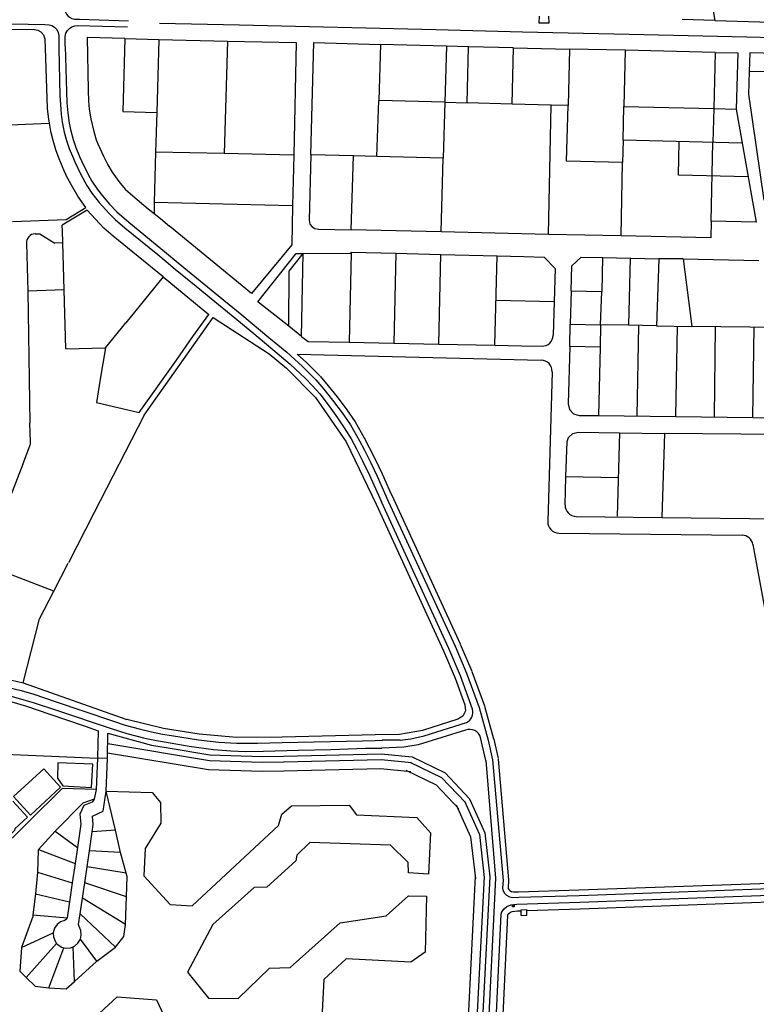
# Model space of a CAD drawing. Header units: metres. Extents: x 19327 to 24000, y 12000 to 18751.
# Tile 12 of 41: x 20870 to 21526, y 16552 to 17429. Entities that reach past the tile are written whole.
import ezdxf

# ---------------------------------------------------------------- set-up
doc = ezdxf.new("R2010")
doc.units = ezdxf.units.M
for name, color, linetype in [('Keyplan-sh1$0$10-WEG', 254, 'CONTINUOUS'), ('Keyplan-sh1$0$2', 254, 'CONTINUOUS'), ('Keyplan-sh1$0$20-KAVEL', 254, 'CONTINUOUS')]:
    doc.layers.add(name, color=color, linetype=linetype)

msp = doc.modelspace()

# ---------------------------------------------------------------- linework, layer by layer
at = {"layer": 'Keyplan-sh1$0$10-WEG'}
for p, q in [((20862.56, 17425.41), (20892.28, 17424.72)), ((20910.42, 17405.48), (20911.83, 17354.92)), ((20883.44, 17238.36), (20887.72, 17238.5)), ((21294.97, 17218.82), (21318.99, 17218.2)), ((21318.99, 17218.2), (21336.95, 17217.73)), ((21336.95, 17217.73), (21346.69, 17207.44)), ((21346.69, 17207.44), (21344.98, 17148.06)), ((20909.27, 17188.51), (20877.12, 17187.44)), ((20877.12, 17187.44), (20878.9, 17069.67)), ((21345.84, 17177.75), (21293.93, 17179.11)), ((20980.54, 17076.87), (21042.2, 17163.74)), ((21042.2, 17163.74), (21092.11, 17131.66)), ((21419.77, 17076.13), (21421.34, 17156.85)), ((21454.17, 17075.73), (21455.84, 17156.16)), ((21488.57, 17075.34), (21489.49, 17155.65)), ((21522.97, 17074.94), (21523.9, 17155.25)), ((21292.89, 17139.17), (21316.7, 17138.71)), ((21316.7, 17138.71), (21334.79, 17138.35)), ((21092.11, 17131.66), (21107.32, 17118.71)), ((21116.94, 17131.24), (21334.3, 17125.91)), ((21107.32, 17118.71), (21133.14, 17092.67)), ((21344.05, 17115.63), (21340.21, 16982.21)), ((21133.14, 17092.67), (21160.7, 17053.24)), ((20980.54, 17076.87), (20935.8, 16989.64)), ((21385.37, 17076.53), (21557.37, 17074.54)), ((20879.53, 17053.49), (20878.9, 17069.67)), ((20872.57, 17033.02), (20879.03, 17050.39)), ((21160.7, 17053.24), (21187.46, 16997.54)), ((20872.64, 17033.19), (20857.93, 16995.57)), ((21187.46, 16997.54), (21247.33, 16867.02)), ((21251.93, 16868.98), (21192.01, 16999.63)), ((21198.09, 17000.28), (21257.56, 16871.07)), ((21202.63, 17002.37), (21262.1, 16873.16)), ((20935.8, 16989.64), (20913.24, 16945.31)), ((21350.1, 16971.93), (21513.21, 16970.04)), ((21522.93, 16961.84), (21575.62, 16673.01)), ((20900.08, 16920.27), (20912.99, 16945.15)), ((21262.16, 16873.03), (21272.43, 16848.99)), ((21247.33, 16867.02), (21257.73, 16842.67)), ((21262.33, 16844.63), (21251.93, 16868.98)), ((21257.56, 16871.07), (21267.83, 16847.03)), ((21267.83, 16847.03), (21279.08, 16816.44)), ((21272.52, 16848.76), (21283.77, 16818.17)), ((20872.89, 16838.47), (20965.25, 16805.73)), ((21257.73, 16842.67), (21266.39, 16819)), ((21273.19, 16814.99), (21262.33, 16844.63)), ((21266.39, 16819), (21266.83, 16813.7)), ((21266.83, 16813.7), (21264.48, 16808.92)), ((21279.08, 16816.44), (21287.15, 16787.33)), ((21283.9, 16817.78), (21291.97, 16788.67)), ((20998, 16797.85), (20965.25, 16805.73)), ((21260.01, 16806.03), (21228.47, 16796.09)), ((21229.97, 16791.32), (21267.68, 16803.2)), ((21264.48, 16808.92), (21260.01, 16806.03)), ((21029.64, 16792.85), (20998, 16797.85)), ((21062.99, 16789.74), (21029.64, 16792.85)), ((21208.06, 16792.5), (21186.49, 16792.13)), ((21228.47, 16796.09), (21208.06, 16792.5)), ((21266.96, 16796.33), (21224.85, 16783.41)), ((21103.59, 16790.28), (21062.99, 16789.74)), ((21174.98, 16791.95), (21103.59, 16790.28)), ((21186.49, 16792.13), (21174.98, 16791.95)), ((21186.56, 16787.13), (21192.55, 16787.4)), ((21208.59, 16787.53), (21192.55, 16787.4)), ((21208.59, 16787.53), (21218.23, 16788.56)), ((21218.23, 16788.56), (21229.97, 16791.32)), ((21284.91, 16769.46), (21280.3, 16789.75)), ((21287.15, 16787.33), (21291.03, 16770.08)), ((21292.03, 16788.43), (21295.91, 16771.18)), ((21186.64, 16780.39), (21192.49, 16780.25)), ((21211.88, 16781.09), (21192.49, 16780.25)), ((21224.85, 16783.41), (21211.88, 16781.09)), ((21284.91, 16769.46), (21293.58, 16664.5)), ((21291.03, 16770.08), (21300.33, 16662.62)), ((21296.01, 16770.51), (21305.31, 16663.05)), ((21305.31, 16663.05), (21305.32, 16662.37)), ((21367.95, 16654.27), (21566.13, 16661.22)), ((21368.12, 16649.27), (21481.49, 16653.25)), ((21481.49, 16653.25), (21586.01, 16657.18)), ((21312.71, 16641.33), (21368.78, 16643.29)), ((21368.78, 16643.29), (21480.95, 16647.38)), ((21480.95, 16647.38), (21586.55, 16651.2)), ((21481.16, 16641.38), (21586.77, 16645.2)), ((21298.58, 16632.42), (21299.12, 16634.7)), ((21299.12, 16634.7), (21301.19, 16637.31)), ((21301.19, 16637.31), (21303.8, 16639.48)), ((21303.8, 16639.48), (21307.16, 16640.79)), ((21307.16, 16640.79), (21312.71, 16641.33)), ((21369, 16637.29), (21481.17, 16641.38)), ((20881.63, 16631.96), (20881.58, 16630.49)), ((21293.18, 16517.49), (21298.58, 16632.42))]:
    msp.add_line(p, q, dxfattribs=at)
for points in [[(20909.34, 17451.68), (20909.8, 17438.85), (20910.34, 17436.38), (20911.5, 17433.99), (20912.65, 17432.52), (20914.04, 17431.21), (20916.28, 17430.05), (20918.6, 17429.51), (20923.08, 17429.43), (20966.61, 17428.03)], [(20892.28, 17424.72), (20896.06, 17424.48), (20898.3, 17423.79), (20900.84, 17422.4), (20902.85, 17420.31), (20904.09, 17417.76), (20904.7, 17415.06), (20904.78, 17403.55)], [(20910.42, 17405.48), (20910.34, 17414.21), (20910.96, 17417.15), (20912.27, 17419.39), (20914.04, 17421.32), (20916.28, 17422.78), (20918.98, 17423.56), (20921.38, 17423.94), (20965.91, 17422.85)], [(20904.78, 17403.55), (20905.57, 17361.26), (20906.04, 17353.61)], [(20906.04, 17353.61), (20906.79, 17344.99), (20907.71, 17337.88), (20909.49, 17329.07), (20911.42, 17321.66), (20913.89, 17314.4), (20917.59, 17305.36), (20918.83, 17302.58)], [(20911.83, 17354.92), (20912.58, 17346.07), (20913.81, 17336.95), (20915.2, 17330.15), (20917.44, 17322.43), (20919.83, 17315.32), (20923.07, 17307.37), (20925.16, 17302.73)], [(20918.83, 17302.58), (20924.05, 17291.7), (20929.68, 17281.42), (20934, 17274.7), (20940.56, 17266.43), (20949.36, 17256.62)], [(20925.16, 17302.73), (20930.45, 17291.77), (20934.16, 17285.44), (20939.17, 17278.02), (20943.5, 17272.31), (20949.83, 17264.89), (20956.31, 17258.01)], [(20956.31, 17258.01), (20966.89, 17248.67), (21000.47, 17221.17)], [(20949.36, 17256.62), (20954.92, 17251.22), (20963.34, 17243.81), (20992.9, 17219.86), (21000.39, 17213.68)], [(21000.39, 17213.68), (21008.36, 17207.03), (21027.05, 17191.8), (21043.68, 17178.21), (21058.24, 17166.14)], [(21000.47, 17221.17), (21016.08, 17208.55), (21040.42, 17188.54), (21067.58, 17166.14)], [(21058.24, 17166.14), (21076.53, 17151.04), (21095.33, 17135.49), (21110.65, 17122.44), (21124.34, 17109.6)], [(21067.58, 17166.14), (21091.85, 17145.93), (21107.61, 17132.88), (21121.73, 17120.26), (21133.58, 17108.41)], [(21116.94, 17131.24), (21125.17, 17123.9), (21137.11, 17111.94)], [(21124.34, 17109.6), (21130.7, 17103.02), (21137.01, 17095.85), (21145.37, 17084.97), (21152.98, 17074.64), (21158.85, 17065.72), (21165.04, 17055.72), (21169.71, 17046.8)], [(21133.58, 17108.41), (21140.7, 17099.98), (21148.52, 17090.19), (21157.11, 17078.88), (21164.39, 17068.22), (21172.32, 17054.19), (21176.78, 17045.71)], [(21137.39, 17111.64), (21144.56, 17103.15), (21152.47, 17093.26), (21161.17, 17081.8), (21168.64, 17070.87), (21176.71, 17056.59), (21181.2, 17048.04)], [(21169.71, 17046.8), (21175.16, 17036.17), (21181.36, 17023.44), (21187.88, 17008.87), (21192.01, 16999.63)], [(21181.22, 17048.01), (21186.82, 17037.18), (21192.75, 17024.54), (21199.29, 17009.82), (21202.65, 17002.33)], [(21176.78, 17045.71), (21182.34, 17034.97), (21188.2, 17022.46), (21194.72, 17007.78), (21198.09, 17000.28)], [(20844.9, 16837.56), (20857.31, 16835), (20871.07, 16831.56), (20882.4, 16828.32), (20901.32, 16821.94), (20952.5, 16804.62)], [(20843.49, 16830.78), (20856.7, 16828.01), (20868.44, 16824.97), (20882.8, 16820.82), (20902.53, 16814.24), (20951.29, 16797.74)], [(20952.5, 16804.62), (20963.82, 16800.93), (20976.26, 16797.59), (20987.07, 16794.96), (20997.09, 16792.93), (21004.98, 16791.62)], [(20951.29, 16797.74), (20965.34, 16793.34), (20981.12, 16789.19), (20991.64, 16787.06), (21003.67, 16785.04)], [(21003.67, 16785.04), (21020.69, 16782.02), (21042.53, 16779.2), (21057.85, 16777.89), (21071, 16777.35), (21087.09, 16777.56), (21118.03, 16778.58)], [(21004.98, 16791.62), (21028.95, 16787.9), (21047.31, 16785.61), (21062.85, 16784.74), (21081.65, 16784.74), (21103.71, 16785.29)], [(21103.71, 16785.29), (21175.08, 16786.96), (21186.56, 16787.13)], [(21118.03, 16778.58), (21146.93, 16779.23), (21177.79, 16780.21), (21186.64, 16780.39)], [(21293.58, 16664.5), (21286.11, 16512.67), (21285.44, 16501.15)], [(21300.33, 16662.62), (21299.99, 16656.01), (21300.1, 16653.84), (21301.51, 16651.34), (21303.47, 16649.49), (21306.08, 16648.08), (21309.12, 16647.42), (21314.34, 16647.53), (21368.12, 16649.27)], [(21305.32, 16662.37), (21305, 16656.01), (21305.04, 16655.27), (21305.5, 16654.45), (21306.43, 16653.57), (21307.83, 16652.81), (21309.6, 16652.43), (21314.2, 16652.53), (21367.96, 16654.27)], [(21298.72, 16499.31), (21299.18, 16517.28), (21304.55, 16631.57), (21304.65, 16632.02), (21305.51, 16633.1), (21306.88, 16634.24), (21308.57, 16634.9), (21313.1, 16635.34), (21316.42, 16635.46)], [(21321.41, 16635.63), (21368.99, 16637.29)]]:
    msp.add_lwpolyline(points, dxfattribs=at)
for centre, radius, start, end in [((20883.7, 17230.37), 8, 91.87936, 181.89957), ((21334.99, 17148.35), 10, 268.87453, 358.35345), ((21334.05, 17115.92), 10, 358.35345, 88.59608), ((20871.53, 17053.18), 8, 339.61063, 2.20462), ((21350.21, 16981.93), 10, 178.35345, 269.33896), ((21513.1, 16960.05), 10, 10.33776, 89.33896), ((21263.56, 16812.31), 9.99, 294.32699, 15.57539), ((21270.7, 16787.09), 9.97, 15.4773, 112.01275)]:
    msp.add_arc(centre, radius, start, end, dxfattribs=at)
at = {"layer": 'Keyplan-sh1$0$2', "invisible_edges": 9}
for points in [[(24000.14, 11999.56), (20560.43, 16943.69), (20559.22, 16937.75), (20558.71, 16934.01)], [(24000.14, 11999.56), (20558.71, 16934.01), (20558.41, 16929.86), (20558.51, 16926.41)], [(24000.14, 11999.56), (20558.51, 16926.41), (20558.51, 16921.76), (20557.8, 16917.5)], [(24000.14, 11999.56), (20557.8, 16917.5), (20556.79, 16915.38), (20555.48, 16912.34)], [(24000.14, 11999.56), (20555.48, 16912.34), (20554.77, 16908.9), (20553.96, 16900.39)], [(24000.14, 11999.56), (20553.96, 16900.39), (20553.45, 16896.04), (20552.64, 16892.09)], [(24000.14, 11999.56), (20552.64, 16892.09), (20552.34, 16890.27), (20552.44, 16888.35)], [(24000.14, 11999.56), (20550.83, 16882.31), (20550.42, 16880.39), (20549.71, 16877.75)], [(24000.14, 11999.56), (20551.13, 16885.01), (20550.63, 16884.03), (20550.83, 16882.31)], [(24000.14, 11999.56), (20552.44, 16888.35), (20551.94, 16886.42), (20551.13, 16885.01)], [(24000.14, 11999.56), (20549.71, 16877.75), (20548.1, 16869.05), (20546.07, 16858.01)], [(24000.14, 11999.56), (20546.07, 16858.01), (20544.91, 16846.27), (20543.19, 16830.68)], [(24000.14, 11999.56), (20543.19, 16830.68), (20541.67, 16816.7), (20540.86, 16807.61)]]:
    msp.add_3dface(points, dxfattribs=at)
at = {"layer": 'Keyplan-sh1$0$20-KAVEL'}
for p, q in [((21480.42, 17478.91), (21488.89, 17428.45)), ((21065.7, 17424.22), (20994.45, 17425.76)), ((21240.39, 17419.97), (21065.7, 17424.22)), ((21488.89, 17428.45), (21459.93, 17429.32)), ((20963.32, 17412.23), (20961.76, 17347.23)), ((20963.32, 17412.23), (20993.59, 17411.49)), ((20993.59, 17411.49), (20991.89, 17346.57)), ((20993.59, 17411.49), (21054.82, 17410.01)), ((21054.82, 17410.01), (21052.06, 17309.95)), ((21129.19, 17308.67), (21131.76, 17408.71)), ((21131.76, 17408.71), (21191.05, 17407.07)), ((21191.05, 17407.07), (21189.58, 17357.05)), ((21250, 17405.62), (21191.05, 17407.07)), ((21250, 17405.62), (21248.48, 17355.6)), ((21269.67, 17404.86), (21250, 17405.62)), ((21268.26, 17354.94), (21269.67, 17404.86)), ((21309.66, 17403.99), (21269.67, 17404.86)), ((21308.41, 17353.96), (21309.66, 17403.99)), ((21309.66, 17403.99), (21359.44, 17402.97)), ((21359.44, 17402.97), (21358.25, 17352.73)), ((21409.21, 17401.88), (21359.44, 17402.97)), ((21409.21, 17401.88), (21408.02, 17351.75)), ((21489.15, 17399.97), (21409.21, 17401.88)), ((21489.15, 17399.97), (21488.06, 17349.95)), ((21579.64, 17381.33), (21519.49, 17382.96)), ((21188, 17307.24), (21189.58, 17357.05)), ((21248.48, 17355.6), (21189.58, 17357.05)), ((21248.48, 17355.6), (21246.9, 17305.72)), ((21248.48, 17355.6), (21268.26, 17354.94)), ((21308.41, 17353.96), (21268.26, 17354.94)), ((21343.07, 17353.09), (21308.41, 17353.96)), ((20961.76, 17347.23), (20991.89, 17346.57)), ((20991.89, 17346.57), (20990.89, 17311.23)), ((21340.82, 17237.85), (21343.07, 17353.09)), ((21358.25, 17352.73), (21343.07, 17353.09)), ((21407.42, 17321.73), (21408.02, 17351.75)), ((21408.02, 17351.75), (21488.06, 17349.95)), ((21488.06, 17349.95), (21487.29, 17319.88)), ((21488.06, 17349.95), (21508.06, 17349.41)), ((21508.06, 17349.41), (21525.88, 17248.75)), ((20860.94, 17335.57), (20895.97, 17336.89)), ((21407.42, 17321.73), (21406.76, 17301.89)), ((21513.39, 17319.28), (21407.42, 17321.73)), ((21456.65, 17290.59), (21457.29, 17320.53)), ((21485.78, 17249.73), (21487.29, 17319.88)), ((20990.89, 17311.23), (20989.64, 17266.36)), ((21052.06, 17309.95), (20990.89, 17311.23)), ((21114, 17308.53), (21052.06, 17309.95)), ((21114, 17308.53), (21112.88, 17263.34)), ((21167.01, 17307.8), (21129.19, 17308.67)), ((21165.17, 17241.82), (21167.01, 17307.8)), ((21188, 17307.24), (21167.01, 17307.8)), ((21246.9, 17305.72), (21188, 17307.24)), ((21245.2, 17240.04), (21246.9, 17305.72)), ((21405.69, 17236.76), (21406.76, 17301.89)), ((21518.73, 17289.15), (21456.65, 17290.59)), ((21112.88, 17263.34), (20989.64, 17266.36)), ((20989.64, 17266.36), (20989.7, 17256.42)), ((20930.03, 17259.35), (20907.64, 17246.22)), ((20944.72, 17243.34), (20930.03, 17259.35)), ((21525.88, 17248.75), (21485.78, 17249.73)), ((20907.78, 17241.16), (20907.64, 17246.22)), ((20910.77, 17135.85), (20907.78, 17241.16)), ((20953.09, 17236.36), (20944.72, 17243.34)), ((21076.4, 17185.26), (21003.26, 17245.19)), ((21245.2, 17240.04), (21165.17, 17241.82)), ((21340.82, 17237.85), (21245.2, 17240.04)), ((20887.72, 17238.5), (20901.18, 17230.11)), ((20997.52, 17200.13), (20953.09, 17236.36)), ((21405.69, 17236.76), (21340.82, 17237.85)), ((20875.7, 17230.1), (20877.12, 17187.44)), ((20908.08, 17230.53), (20901.18, 17230.11)), ((21115.98, 17220.96), (21122.17, 17220.96)), ((21120.82, 17147.11), (21122.17, 17220.96)), ((21122.17, 17220.96), (21165.1, 17221.06)), ((21165.1, 17221.06), (21163.36, 17142)), ((21204.92, 17221.06), (21203.13, 17141.13)), ((21204.92, 17221.06), (21244.98, 17220.13)), ((21243.06, 17140.15), (21244.98, 17220.13)), ((21244.98, 17220.13), (21294.97, 17218.82)), ((21292.89, 17139.17), (21294.97, 17218.82)), ((21388.84, 17217.39), (21438.99, 17216.25)), ((21413.58, 17217.04), (21412.21, 17157.03)), ((21438.99, 17216.25), (21437.15, 17156.55)), ((21460.84, 17216.25), (21438.99, 17216.25)), ((21460.84, 17216.25), (21528.15, 17214.73)), ((21460.84, 17216.25), (21468.44, 17155.89)), ((20997.52, 17200.13), (20964.21, 17159.24)), ((20997.52, 17200.13), (21038.13, 17166.64)), ((21361.13, 17187.7), (21360.22, 17157.98)), ((21361.13, 17187.7), (21388.19, 17187.16)), ((21387.21, 17157.49), (21388.19, 17187.16)), ((20946.13, 17136.83), (20964.21, 17159.24)), ((21120.82, 17147.11), (21109.55, 17156.17)), ((21359.76, 17137.99), (21360.22, 17157.98)), ((21360.22, 17157.98), (21387.21, 17157.49)), ((21387.21, 17157.49), (21386.76, 17137.49)), ((21412.21, 17157.03), (21387.21, 17157.49)), ((21437.15, 17156.55), (21412.21, 17157.03)), ((21437.15, 17156.55), (21468.44, 17155.89)), ((21553.25, 17154.92), (21468.44, 17155.89)), ((20910.77, 17135.85), (20946.13, 17136.83)), ((20946.13, 17136.83), (20941.45, 17108.84)), ((21163.36, 17142), (21203.13, 17141.13)), ((21203.13, 17141.13), (21243.06, 17140.15)), ((21243.06, 17140.15), (21292.89, 17139.17)), ((21359.76, 17137.99), (21358.23, 17087.01)), ((21386.76, 17137.49), (21359.76, 17137.99)), ((21386.76, 17137.49), (21385.37, 17076.53)), ((20976.1, 17079.19), (21009.36, 17126.02)), ((20941.45, 17108.84), (20938.28, 17088.06)), ((20938.28, 17088.06), (20976.1, 17079.19)), ((21358.23, 17087.01), (21359.46, 17081.93)), ((21359.46, 17081.93), (21363.08, 17078.15)), ((21363.08, 17078.15), (21368.11, 17076.73)), ((21368.11, 17076.73), (21385.37, 17076.53)), ((21357.38, 17053.49), (21358.68, 17056.93)), ((21358.68, 17056.93), (21362.37, 17060.48)), ((21362.37, 17060.48), (21367.22, 17061.73)), ((21367.22, 17061.73), (21404.18, 17061.22)), ((21404.18, 17061.22), (21401.88, 16986.91)), ((21404.18, 17061.22), (21444.18, 17060.65)), ((21444.18, 17060.65), (21441.86, 16985.67)), ((21564.92, 17059.45), (21444.18, 17060.65)), ((21356.36, 17021.88), (21357.38, 17053.49)), ((21355.65, 16997.04), (21356.36, 17021.88)), ((21402.95, 17021.23), (21356.36, 17021.88)), ((21365.53, 16986.75), (21441.87, 16985.87)), ((21441.87, 16985.87), (21588.63, 16984.18)), ((20900.08, 16920.27), (20847.53, 16940.49)), ((20887.3, 16895.64), (20900.08, 16920.27)), ((20872.89, 16838.47), (20887.3, 16895.64)), ((20852.54, 16843.39), (20872.92, 16838.46)), ((20928.14, 16800), (20939.78, 16795.86)), ((20939.78, 16795.86), (20939.13, 16772)), ((20947.94, 16771.7), (20948.31, 16793.6)), ((20948.31, 16793.6), (20987.21, 16782.93)), ((20838.8, 16775.78), (20939.11, 16771.5)), ((20987.21, 16782.93), (21000.16, 16780.88)), ((20933.87, 16745.46), (20934.84, 16766.08)), ((20939.11, 16771.5), (20937.91, 16743.63)), ((20947.92, 16771.2), (20939.11, 16771.5)), ((20946.76, 16742.01), (20947.92, 16771.2)), ((20937.91, 16743.63), (20935.99, 16734.87)), ((20944.11, 16724.33), (20946.76, 16742.01)), ((20955.2, 16707.45), (20946.76, 16742.01)), ((20879.49, 16720.74), (20864.17, 16737.26)), ((20926.11, 16731.3), (20901.39, 16706.52)), ((20935.99, 16734.87), (20926.11, 16731.3)), ((20934.41, 16732.36), (20926.84, 16729.42)), ((20935.99, 16734.87), (20934.41, 16732.36)), ((20926.84, 16729.42), (20923.31, 16721.7)), ((20934.55, 16719.82), (20944.11, 16724.33)), ((20923.31, 16721.7), (20924.2, 16712.72)), ((20935.27, 16712.46), (20934.55, 16719.82)), ((20901.39, 16706.52), (20886.65, 16689.96)), ((20901.39, 16706.52), (20921.17, 16692.02)), ((20924.2, 16712.72), (20921.17, 16692.02)), ((20931.84, 16688.99), (20934.3, 16705.78)), ((20934.3, 16705.78), (20935.27, 16712.46)), ((20955.2, 16707.45), (20934.3, 16705.78)), ((20959.6, 16687.51), (20955.2, 16707.45)), ((21023.52, 16640.01), (21100.26, 16711.46)), ((20886.29, 16689.48), (20885.67, 16669.95)), ((20886.65, 16689.96), (20886.29, 16689.48)), ((20886.65, 16689.96), (20919.06, 16677.57)), ((20921.17, 16692.02), (20919.06, 16677.57)), ((20929.74, 16674.62), (20931.84, 16688.99)), ((20959.6, 16687.51), (20931.84, 16688.99)), ((20964.68, 16669.14), (20959.6, 16687.51)), ((20885.67, 16669.95), (20883.93, 16650.67)), ((20885.67, 16669.95), (20916.55, 16660.39)), ((20919.06, 16677.57), (20916.55, 16660.39)), ((20927.68, 16660.47), (20929.74, 16674.62)), ((20964.68, 16669.14), (20929.74, 16674.62)), ((20965.43, 16666.09), (20964.68, 16669.14)), ((20964.91, 16647.81), (20965.43, 16666.09)), ((20916.55, 16660.39), (20914.06, 16643.36)), ((20925.69, 16646.83), (20927.68, 16660.47)), ((20964.91, 16647.81), (20927.68, 16660.47)), ((20883.93, 16650.67), (20881.63, 16631.96)), ((20883.93, 16650.67), (20914.06, 16643.36)), ((20914.06, 16643.36), (20911.99, 16629.1)), ((20923.64, 16632.82), (20925.69, 16646.83)), ((20964.09, 16623.22), (20925.69, 16646.83)), ((20964.09, 16623.22), (20964.91, 16647.81)), ((21308.78, 16640.51), (21310.16, 16640.55)), ((21308.78, 16640.51), (21310.2, 16639.15)), ((21308.8, 16639.12), (21308.78, 16640.51)), ((21310.16, 16640.55), (21308.8, 16639.12)), ((21310.2, 16639.15), (21308.8, 16639.12)), ((21310.16, 16640.55), (21310.2, 16639.15)), ((21316.38, 16636.46), (21321.38, 16636.63)), ((21316.55, 16631.46), (21316.38, 16636.46)), ((21321.55, 16631.64), (21321.38, 16636.63)), ((20881.58, 16630.49), (20871.48, 16602.89)), ((20881.63, 16631.96), (20911.99, 16629.1)), ((20906.19, 16625.7), (20903.03, 16623.28)), ((20909.95, 16627), (20906.19, 16625.7)), ((20911.73, 16628.3), (20909.95, 16627)), ((20911.99, 16629.1), (20911.73, 16628.3)), ((20922.23, 16623.2), (20923.64, 16632.82)), ((20955.21, 16603.19), (20923.64, 16632.82)), ((21316.55, 16631.46), (21321.55, 16631.64)), ((20900.79, 16620), (20899.67, 16615.86)), ((20903.03, 16623.28), (20900.79, 16620)), ((20922.61, 16621.48), (20922.23, 16623.2)), ((20924.21, 16617.84), (20922.61, 16621.48)), ((20924.59, 16613.88), (20924.21, 16617.84)), ((20962.63, 16612.49), (20964.09, 16623.22)), ((20871.48, 16602.89), (20899.67, 16615.86)), ((20899.67, 16615.86), (20899.86, 16612.2)), ((20899.86, 16612.2), (20901.27, 16608.48)), ((20901.27, 16608.48), (20902.65, 16606.52)), ((20921.64, 16606.6), (20923.84, 16610.37)), ((20923.84, 16610.37), (20924.59, 16613.88)), ((20938.52, 16590.68), (20923.84, 16610.37)), ((20955.21, 16603.19), (20962.63, 16612.49)), ((20871.48, 16602.89), (20870.03, 16581.75)), ((20875.56, 16576.21), (20902.65, 16606.52)), ((20895.65, 16567.01), (20909.13, 16602.55)), ((20902.65, 16606.52), (20903.77, 16605.39)), ((20903.77, 16605.39), (20907.11, 16603.24)), ((20907.11, 16603.24), (20909.13, 16602.55)), ((20909.13, 16602.55), (20910.97, 16602.24)), ((20910.97, 16602.24), (20914.93, 16602.52)), ((20914.93, 16602.52), (20917.28, 16603.31)), ((20917.28, 16603.31), (20918.62, 16604.02)), ((20918.55, 16572.62), (20917.28, 16603.31)), ((20918.62, 16604.02), (20921.64, 16606.6)), ((20938.52, 16590.68), (20955.21, 16603.19)), ((20918.55, 16572.62), (20938.52, 16590.68)), ((20870.03, 16581.75), (20875.56, 16576.21)), ((20875.56, 16576.21), (20883.52, 16568.26)), ((20883.52, 16568.26), (20895.65, 16567.01)), ((20895.65, 16567.01), (20911.25, 16566.01)), ((20911.25, 16566.01), (20918.55, 16572.62))]:
    msp.add_line(p, q, dxfattribs=at)
for points in [[(21488.89, 17428.45), (21589.35, 17425.4), (21643.2, 17453.28)], [(21332.37, 17432.26), (21332.12, 17426.33), (21341.35, 17426.33), (21341.24, 17432.31)], [(20858.47, 17420.56), (20883.09, 17420.31), (20885.8, 17419.82), (20888.5, 17418.18), (20890.96, 17415.55), (20892.2, 17411.94), (20892.69, 17394.94), (20894.37, 17349.94)], [(21412.53, 17415.86), (21317.53, 17418.14), (21240.39, 17419.97)], [(21609.96, 17421.36), (21601.82, 17417.49), (21595.51, 17415.25), (21587.98, 17412.81), (21581.06, 17411.99), (21565.59, 17412.4), (21517.35, 17413.62), (21478.28, 17414.44), (21412.53, 17415.86)], [(20963.32, 17412.23), (20930.03, 17413.14), (20930.77, 17366.34)], [(21054.82, 17410.01), (21115.94, 17408.7), (21114, 17308.53)], [(21489.15, 17399.97), (21509.36, 17399.54), (21508.06, 17349.41)], [(21579.96, 17397.97), (21520.14, 17399.6), (21519.49, 17382.96)], [(21519.49, 17382.96), (21518.94, 17362.92), (21532.57, 17268.46)], [(20930.77, 17366.34), (20931.14, 17356.46), (20931.72, 17349.48), (20933.03, 17340.7), (20935.74, 17329.45), (20938.04, 17322.06), (20939.35, 17318.45)], [(20894.37, 17349.94), (20895.07, 17342.55), (20895.97, 17336.89)], [(21406.76, 17301.89), (21356.77, 17303.19), (21358.25, 17352.73)], [(20895.97, 17336.89), (20897.16, 17329.83), (20899.29, 17321.7), (20901.59, 17313.4), (20904.54, 17305.44), (20908.97, 17294.93), (20910.94, 17290.91)], [(20939.35, 17318.45), (20944.34, 17307.46), (20948.19, 17299.82), (20952.13, 17293.42), (20957.96, 17285.04), (20963.7, 17278.31), (20970.59, 17272.23)], [(21129.19, 17308.67), (21127.72, 17250.6), (21128.27, 17247.12), (21130.22, 17244.62), (21132.72, 17243.21), (21135.98, 17242.66), (21165.17, 17241.82)], [(20863.5, 17249.5), (20911.29, 17251.06), (20928.84, 17261.9), (20921.71, 17272), (20915.88, 17281.85), (20910.94, 17290.91)], [(20970.59, 17272.23), (20984.19, 17260.8), (20989.7, 17256.42)], [(21112.88, 17263.34), (21112.07, 17228.65), (21076.4, 17185.26)], [(20989.7, 17256.42), (20995.07, 17251.97), (21003.26, 17245.19)], [(21485.78, 17249.73), (21485.56, 17234.94), (21405.69, 17236.76)], [(21109.55, 17156.17), (21082.02, 17177.78), (21115.98, 17220.96)], [(21109.55, 17156.17), (21109.73, 17205.19), (21122.17, 17220.96)], [(21165.1, 17221.06), (21165.04, 17221.93), (21204.92, 17221.06)], [(21361.13, 17187.7), (21361.56, 17209.89), (21369.82, 17217.61), (21388.84, 17217.39), (21388.19, 17187.16)], [(21009.36, 17126.02), (21024.15, 17147), (21038.13, 17166.64)], [(21120.82, 17147.11), (21126.79, 17142.44), (21163.36, 17142)], [(20842.27, 16825.92), (20855.54, 16823.11), (20862.87, 16821.49), (20875.82, 16817.6), (20895.78, 16810.91), (20928.14, 16800)], [(21000.16, 16780.88), (21039.27, 16774.41), (21085.89, 16772.78), (21104.8, 16773.11)], [(21104.8, 16773.11), (21191.81, 16775.32), (21219.4, 16772.48)], [(20934.84, 16766.08), (20903.87, 16767.38), (20903.33, 16753.56), (20908.19, 16746.87), (20933.87, 16745.46)], [(21219.4, 16772.48), (21248.63, 16758.34), (21270.48, 16735.28)], [(20864.17, 16737.26), (20891.25, 16761.87), (20906.25, 16745.68), (20879.49, 16720.74)], [(20937.91, 16743.63), (20907.72, 16744.37), (20847.85, 16685.63)], [(20946.76, 16742.01), (20987.7, 16740.75), (20995.17, 16731.91), (20995.46, 16713.43), (20981.65, 16691.09), (20980.45, 16666.78)], [(20863.54, 16733.25), (20876.71, 16718.78), (20865.49, 16708.52), (20865.27, 16706.9), (20848.87, 16690.82), (20837.01, 16703.77), (20840.78, 16707.01), (20837.76, 16710.47)], [(21270.48, 16735.28), (21284.14, 16704.93), (21288.59, 16665.78)], [(21100.26, 16711.46), (21103.3, 16721.68), (21112, 16728.96), (21163.39, 16729.62), (21169.91, 16721.03), (21223.45, 16718.61)], [(21223.45, 16718.61), (21235.84, 16704.8), (21233.88, 16668.04), (21216.06, 16669.34), (21215.95, 16678.37), (21200.19, 16693.81), (21128.28, 16696.39)], [(21128.28, 16696.39), (21116.66, 16684.97), (21115.9, 16679.97), (21090.03, 16656.59), (21078.73, 16656.15), (21041.77, 16623.37)], [(20980.45, 16666.78), (21003.78, 16641.06), (21023.52, 16640.01)], [(21288.59, 16665.78), (21281.23, 16521.84), (21280.68, 16500.42)], [(21110.56, 16585.09), (21155.11, 16624.75), (21196.19, 16631.06), (21216, 16648.83)], [(21216, 16648.83), (21232.08, 16648.4), (21231.1, 16598.7), (21218.17, 16589.89), (21160.56, 16592.75)], [(21041.77, 16623.37), (21019.28, 16580.85), (21038.08, 16557.79), (21064.37, 16557.47), (21092.19, 16584.44), (21110.56, 16585.09)], [(21160.56, 16592.75), (21140.57, 16574.37), (21139.15, 16545.66), (21170.33, 16522.8)], [(20941.69, 16502.57), (20932.62, 16512.88), (20932.96, 16536.96), (20956.59, 16558.92), (20991.74, 16556.12), (21022.8, 16489.34)]]:
    msp.add_lwpolyline(points, dxfattribs=at)
at = {"layer": 'Keyplan-sh1$0$20-KAVEL', "lineweight": -2}
for points in [[(20948.16, 16784.4), (21038.78, 16769.42), (21085.85, 16767.78), (21104.88, 16768.11)], [(20948.02, 16776.32), (21037.98, 16761.45), (21085.77, 16759.78), (21105.02, 16760.11)], [(21104.92, 16768.11), (21191.62, 16770.31), (21218.89, 16767.5)], [(21217.23, 16767.97), (21245.63, 16754.24), (21266.85, 16731.84)], [(21105.13, 16760.11), (21191.31, 16762.3), (21218.07, 16759.54)], [(21213.74, 16760.77), (21240.83, 16747.67), (21261.04, 16726.34)], [(21265.92, 16733.23), (21279.26, 16703.59), (21283.62, 16665.21)], [(21258.62, 16729.95), (21271.45, 16701.44), (21275.67, 16664.31)], [(21275.61, 16666.44), (21268.24, 16522.34), (21267.69, 16500.75)], [(21283.6, 16666.03), (21276.23, 16522.03), (21275.69, 16500.54)]]:
    msp.add_lwpolyline(points, dxfattribs=at)
at = {"layer": 'Keyplan-sh1$0$20-KAVEL'}
msp.add_arc((21365.64, 16996.75), 10, 178.35345, 269.33896, dxfattribs=at)

doc.saveas('drawing.dxf')
